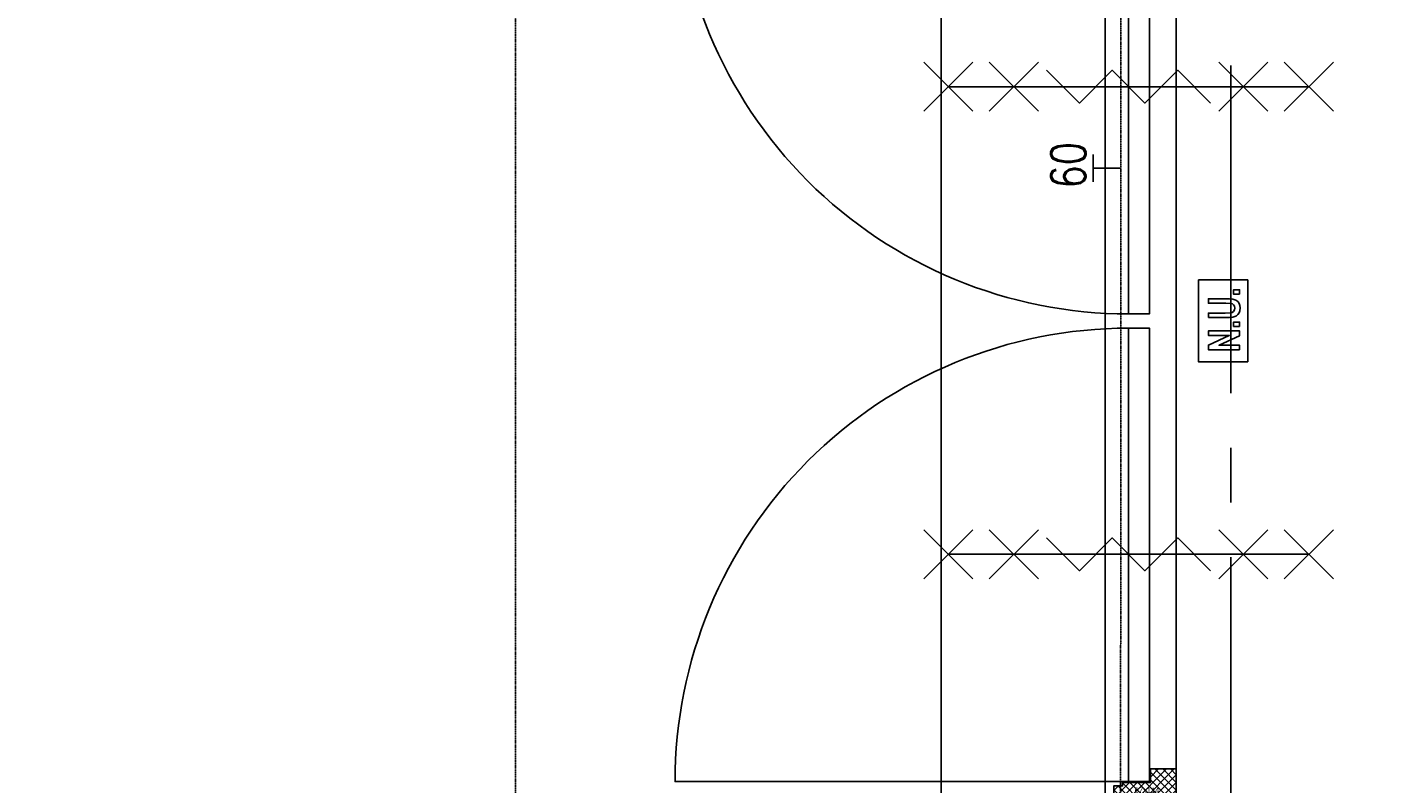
# Model space of a CAD drawing. Extents: x -66955 to 52345, y -20450 to 69550.
# Tile 23 of 132: x -55533 to -53048, y 17635 to 19020. Entities that reach past the tile are written whole.
import ezdxf
from ezdxf.enums import TextEntityAlignment as Align

# ---------------------------------------------------------------- set-up
doc = ezdxf.new("R2010")
doc.units = 0
doc.header["$MEASUREMENT"] = 0
doc.linetypes.add('DASHED', pattern=[0.75, 0.5, -0.25])
doc.linetypes.add('HIDDEN', pattern=[0.375, 0.25, -0.125])
for name, color, linetype in [('STRAMIEN--05-', 7, 'CONTINUOUS'), ('STRAMIEN--E7-', 7, 'CONTINUOUS'), ('VERD1--28-', 7, 'CONTINUOUS'), ('VERD1--32-', 7, 'CONTINUOUS'), ('VERD1--34-', 7, 'CONTINUOUS'), ('VERD1--E5-', 7, 'CONTINUOUS'), ('VERD1--E6-', 7, 'CONTINUOUS')]:
    doc.layers.add(name, color=color, linetype=linetype)
doc.styles.add('ROMANS', font='ROMANS', dxfattribs={"height": 0.2})
doc.styles.add('txt', font='TXT', dxfattribs={"height": 0.2})

# ---------------------------------------------------------------- blocks, each defined once
blk = doc.blocks.new('*O319')
at = {"layer": 'VERD1--E6-', "color": 7, "linetype": 'CONTINUOUS'}
for p, q in [((-285, 45), (-375, -45)), ((-375, 45), (-285, -45)), ((-165, 45), (-255, -45)), ((-255, 45), (-165, -45)), ((255, 45), (165, -45)), ((165, 45), (255, -45)), ((375, 45), (285, -45)), ((285, 45), (375, -45)), ((330, 0), (-330, 0))]:
    blk.add_line(p, q, dxfattribs=at)
blk.add_lwpolyline([(150, -30), (90, 30), (30, -30.02), (-30, 30), (-90, -30), (-150, 30)], dxfattribs=at)
blk = doc.blocks.new('*O320')
at = {"layer": 'VERD1--E6-', "color": 7, "linetype": 'CONTINUOUS'}
for p, q in [((-285, 45), (-375, -45)), ((-375, 45), (-285, -45)), ((-165, 45), (-255, -45)), ((-255, 45), (-165, -45)), ((255, 45), (165, -45)), ((165, 45), (255, -45)), ((375, 45), (285, -45)), ((285, 45), (375, -45)), ((330, 0), (-330, 0))]:
    blk.add_line(p, q, dxfattribs=at)
blk.add_lwpolyline([(150, -30), (90, 30), (30, -30.02), (-30, 30), (-90, -30), (-150, 30)], dxfattribs=at)
blk = doc.blocks.new('*O321')
at = {"layer": 'VERD1--32-', "color": 7, "linetype": 'CONTINUOUS'}
for p, q in [((373.66, 887), (344.51, 857.85)), ((359.52, 887), (344.51, 871.99)), ((345.37, 887), (344.51, 886.14)), ((344.51, 873.72), (373.23, 845)), ((345.37, 887), (387.37, 845)), ((378.8, 878), (351.8, 851)), ((359.52, 887), (401.52, 845)), ((392.94, 878), (360.51, 845.57)), ((373.66, 887), (374.51, 886.15)), ((407.08, 878), (374.08, 845)), ((382.66, 878), (440.66, 820)), ((421.23, 878), (388.23, 845)), ((396.8, 878), (454.8, 820)), ((444.37, 887), (402.37, 845)), ((410.94, 878), (458.51, 830.43)), ((458.51, 887), (411.51, 840)), ((458.51, 872.86), (411.51, 825.86)), ((425.08, 878), (458.51, 844.57)), ((430.23, 887), (428.51, 885.28)), ((430.23, 887), (458.51, 858.72)), ((444.37, 887), (458.51, 872.86)), ((344.51, 859.58), (353.09, 851)), ((458.51, 858.72), (419.79, 820)), ((411.51, 835.01), (426.52, 820)), ((411.51, 820.86), (412.37, 820)), ((458.51, 844.57), (433.94, 820)), ((458.51, 830.43), (448.08, 820)), ((382.66, -878), (440.66, -820)), ((396.8, -878), (454.8, -820)), ((410.94, -878), (458.51, -830.43)), ((411.51, -835.01), (426.52, -820)), ((411.51, -820.86), (412.37, -820)), ((458.51, -872.86), (411.51, -825.86)), ((458.51, -887), (411.51, -840)), ((458.51, -858.72), (419.79, -820)), ((425.08, -878), (458.51, -844.57)), ((458.51, -844.57), (433.94, -820)), ((458.51, -830.43), (448.08, -820)), ((344.51, -873.72), (373.23, -845)), ((344.51, -859.58), (353.09, -851)), ((373.66, -887), (344.51, -857.85)), ((345.37, -887), (387.37, -845)), ((378.8, -878), (351.8, -851)), ((359.52, -887), (401.52, -845)), ((392.94, -878), (360.51, -845.57)), ((407.08, -878), (374.08, -845)), ((421.23, -878), (388.23, -845)), ((444.37, -887), (402.37, -845)), ((430.23, -887), (458.51, -858.72)), ((359.52, -887), (344.51, -871.99)), ((345.37, -887), (344.51, -886.14)), ((373.66, -887), (374.51, -886.15)), ((430.23, -887), (428.51, -885.28)), ((444.37, -887), (458.51, -872.86))]:
    blk.add_line(p, q, dxfattribs=at)
for points in [[(458.51, 887), (458.51, 820), (411.51, 820), (411.51, 845), (360.51, 845), (360.51, 851), (344.51, 851), (344.51, 887), (374.51, 887), (374.51, 878), (428.51, 878), (428.51, 887)], [(458.51, 887), (458.51, 820), (411.51, 820), (411.51, 845), (360.51, 845), (360.51, 851), (344.51, 851), (344.51, 887), (374.51, 887), (374.51, 878), (428.51, 878), (428.51, 887)], [(409.51, 843), (409.51, 13), (371.51, 13), (371.51, 843)], [(409.51, -843), (409.51, -13), (371.51, -13), (371.51, -843)], [(458.51, -887), (458.51, -820), (411.51, -820), (411.51, -845), (360.51, -845), (360.51, -851), (344.51, -851), (344.51, -887), (374.51, -887), (374.51, -878), (428.51, -878), (428.51, -887)], [(458.51, -887), (458.51, -820), (411.51, -820), (411.51, -845), (360.51, -845), (360.51, -851), (344.51, -851), (344.51, -887), (374.51, -887), (374.51, -878), (428.51, -878), (428.51, -887)]]:
    blk.add_lwpolyline(points, close=True, dxfattribs=at)
for points in [[(371.5, 13.01, -0.4142136), (-458.49, 843), (371.51, 843), (371.51, 13)], [(371.5, -12.99, 0.4142136), (-458.49, -843), (371.51, -843), (371.51, -13)]]:
    blk.add_lwpolyline(points, format="xyb", dxfattribs=at)
for p in [(458.51, 887), (458.51, -887)]:
    blk.add_point(p, dxfattribs=at)
at = {"layer": 'VERD1--32-', "color": 7, "linetype": 'CONTINUOUS', "style": 'txt'}
for p in [(382.51, 854), (382.51, -864)]:
    blk.add_text('67x114', height=10, dxfattribs=at).set_placement(p)
blk = doc.blocks.new('BI$XS')
at = {"layer": 'VERD1--32-', "color": 7, "linetype": 'CONTINUOUS'}
blk.add_blockref('*O321', (-458.51, -887), dxfattribs=at)
blk = doc.blocks.new('*O327')
at = {"layer": 'VERD1--E6-', "color": 7, "linetype": 'CONTINUOUS'}
for points in [[(45, -75), (45, 75), (-45, 75), (-45, -75)], [(30, 48.69), (30, 56.88), (19.09, 56.88), (19.09, 48.7)], [(-26.74, 6.14), (3.59, 6.14), (11.97, 6.35), (18.01, 6.99), (21.25, 7.9), (24.32, 9.43), (27.05, 11.6), (29.21, 14.47), (30.63, 18.41), (31.08, 23.84), (30.66, 28.48), (29.37, 32.12), (27.36, 34.98), (24.73, 37.2), (21.49, 38.8), (17.59, 39.82), (11.87, 40.33), (3.13, 40.51), (-26.74, 40.51), (-26.74, 32.33), (4.72, 32.32), (14.38, 31.93), (17.07, 31.12), (19.27, 29.52), (20.77, 27.04), (21.28, 23.6), (20.74, 20.12), (19.15, 17.49), (16.7, 15.67), (13.55, 14.68), (4.05, 14.33), (-26.75, 14.33)], [(30, -52.78), (30, -44.59), (-7.29, -44.59), (30, -27.24), (30, -18.4), (-26.75, -18.4), (-26.74, -26.59), (11.12, -26.59), (-26.75, -44.21), (-26.75, -52.78)], [(30, -10.22), (30, -2.04), (19.09, -2.04), (19.09, -10.22)]]:
    blk.add_lwpolyline(points, close=True, dxfattribs=at)

msp = doc.modelspace()

# ---------------------------------------------------------------- linework, layer by layer
at = {"layer": 'STRAMIEN--05-', "color": 251, "linetype": 'DASHED'}
msp.add_line((-54639, 4749), (-54639, 69050), dxfattribs=at)
at = {"layer": 'STRAMIEN--E7-', "color": 6, "linetype": 'CONTINUOUS'}
for p, q in [((-53330, 18950), (-53330, 18650)), ((-53330, 18650), (-53330, 18350)), ((-53330, 18250), (-53330, 18150)), ((-53330, 18050), (-53330, 17750)), ((-53330, 17750), (-53330, 17450))]:
    msp.add_line(p, q, dxfattribs=at)
at = {"layer": 'VERD1--28-', "color": 5, "linetype": 'HIDDEN'}
for p, q in [((-53860, 13265), (-53860, 22726)), ((-53560, 13265), (-53560, 22209))]:
    msp.add_line(p, q, dxfattribs=at)
at = {"layer": 'VERD1--34-', "color": 7, "linetype": 'CONTINUOUS'}
msp.add_line((-53430, 17662), (-53430, 19302), dxfattribs=at)
at = {"layer": 'VERD1--E5-', "color": 1, "linetype": 'CONTINUOUS'}
for p, q in [((-53581.92, 18737), (-53581.92, 18787)), ((-53531.92, 18762), (-53581.92, 18762))]:
    msp.add_line(p, q, dxfattribs=at)
at = {"layer": 'VERD1--E5-', "color": 1, "linetype": 'DASHED'}
msp.add_lwpolyline([(0, 25520), (0, 11615), (-49440, 11635), (-49437.91, 16805), (-53531.92, 16806.65), (-53530, 21573.81), (-53530, 26058), (-56590, 26058), (-56590, 21355), (-63430, 21355), (-63430, 24243), (-65252, 24243), (-65252, 24225), (-65551, 24225)], dxfattribs=at)

# ---------------------------------------------------------------- block references
at = {"layer": 'VERD1--32-', "color": 7, "linetype": 'CONTINUOUS'}
msp.add_blockref('BI$XS', (-53430, 19369), dxfattribs=at)
at = {"layer": 'VERD1--E6-', "color": 7, "linetype": 'CONTINUOUS'}
for name, p in [('*O320', (-53517, 18910.99)), ('*O327', (-53344, 18482.26)), ('*O319', (-53517, 18054.99))]:
    msp.add_blockref(name, p, dxfattribs=at)

# ---------------------------------------------------------------- texts
at = {"layer": 'VERD1--E5-', "color": 1, "linetype": 'CONTINUOUS', "style": 'ROMANS', "width": 0.8}
msp.add_text('60', height=62.5, rotation=90, dxfattribs=at).set_placement((-53627.26, 18767.16), align=Align.MIDDLE)

doc.saveas('drawing.dxf')
